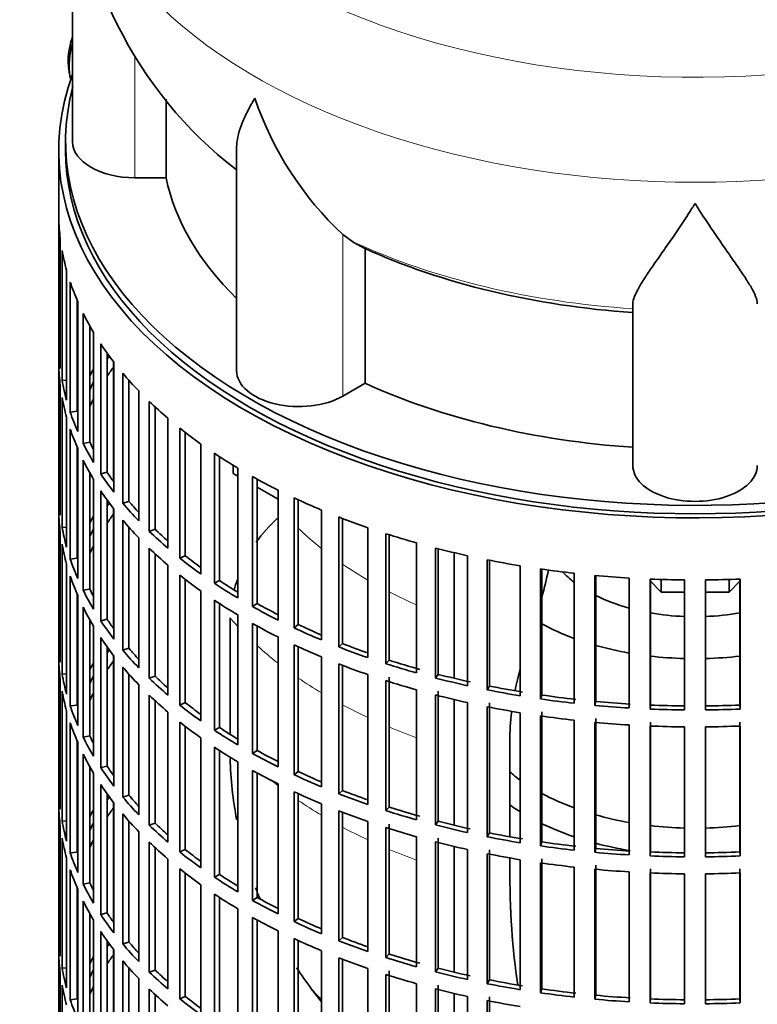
# Model space of a CAD drawing. Header units: millimetres. Extents: x -304 to -45, y -406 to 1007.
# Tile 4 of 27: x -89 to -67, y -379 to -350. Entities that reach past the tile are written whole.
import ezdxf

# ---------------------------------------------------------------- set-up
doc = ezdxf.new("R2010")
doc.units = ezdxf.units.MM
for name, color, linetype in [('M5X8_UNI7687', 7, 'Continuous'), ('VSI134_DIFFUSORE', 7, 'Continuous'), ('VSI134_FILTRO_A', 7, 'Continuous'), ('VSI134_GIUNTO_8×', 7, 'Continuous'), ('VSI134_SUPPORTO_', 7, 'Continuous')]:
    doc.layers.add(name, color=color, linetype=linetype)

# ---------------------------------------------------------------- blocks, each defined once
blk = doc.blocks.new('SE4')
at = {"layer": 'M5X8_UNI7687', "color": 7, "linetype": 'Continuous', "lineweight": 35}
blk.add_arc((-85.215, -351.534), 2, 159.6255, 193.1681, dxfattribs=at)
blk.add_ellipse((-86.85, -351.19), major_axis=(0.203, 0.965), ratio=0.279258, start_param=1.436063, end_param=2.733198, dxfattribs=at)
at = {"layer": 'VSI134_DIFFUSORE', "color": 7, "linetype": 'Continuous', "lineweight": 35}
for p, q in [((-87.09, -345.25), (-87.09, -353.861)), ((-84.384, -354.9), (-84.384, -352.631)), ((-82.345, -354.042), (-82.345, -360.475)), ((-85.29, -354.9), (-84.384, -354.9)), ((-78.988, -356.75), (-79.272, -356.54)), ((-78.632, -360.84), (-78.632, -356.944)), ((-70.89, -363.214), (-70.89, -358.545)), ((-79.272, -361.209), (-78.632, -360.84))]:
    blk.add_line(p, q, dxfattribs=at)
at = {"layer": 'VSI134_DIFFUSORE', "color": 4, "linetype": 'Continuous', "lineweight": 9}
for p, q in [((-85.29, -354.9), (-85.29, -351.364)), ((-79.272, -361.209), (-79.272, -356.54))]:
    blk.add_line(p, q, dxfattribs=at)
at = {"layer": 'VSI134_DIFFUSORE', "color": 7, "linetype": 'Continuous', "lineweight": 35}
for centre, radius, start, end in [((-74.908, -345.062), 12.158, 180.8965, 232.1853), ((-72.772, -349.549), 9.546, 198.6373, 227.0857), ((-77.406, -354.272), 2.94, 237.4509, 245.3566)]:
    blk.add_arc(centre, radius, start, end, dxfattribs=at)
at = {"layer": 'VSI134_DIFFUSORE', "color": 4, "linetype": 'Continuous', "lineweight": 9}
for centre, major_axis, start_param, end_param in [((-69.09, -342.106), (17.133, 0), 2.811924, 6.283185), ((-69.09, -344.657), (-17.966, 0), 0, 3.20939), ((-69.09, -349.566), (-15.9, 0), 0.898849, 1.457346)]:
    blk.add_ellipse(centre, major_axis=major_axis, ratio=0.57735, start_param=start_param, end_param=end_param, dxfattribs=at)
at = {"layer": 'VSI134_DIFFUSORE', "color": 7, "linetype": 'Continuous', "lineweight": 35}
for centre, major_axis, start_param, end_param in [((-85.29, -353.861), (1.8, 0), 3.141593, 4.712389), ((-69.09, -353.861), (-15.4, 0), 0.117151, 0.534109), ((-69.09, -349.966), (-15.4, 0), 0.902549, 1.453645), ((-80.545, -360.475), (1.8, 0), 3.141593, 5.497787), ((-69.09, -353.861), (-15.4, 0), 0.902549, 1.453645), ((-69.09, -363.214), (-1.8, 0), 0, 3.141593)]:
    blk.add_ellipse(centre, major_axis=major_axis, ratio=0.57735, start_param=start_param, end_param=end_param, dxfattribs=at)
for points, knots in [([(-82.345, -354.046), (-82.345, -354.014), (-82.344, -353.982), (-82.327, -353.747), (-82.27, -353.536), (-82.136, -353.202), (-82.083, -353.087), (-81.992, -352.909), (-81.96, -352.848), (-81.909, -352.756), (-81.882, -352.71), (-81.855, -352.663), (-81.837, -352.631), (-81.827, -352.615), (-81.818, -352.599)], [0.4600931, 0.4600931, 0.4600931, 0.4600931, 0.5, 0.5, 0.75, 0.75, 0.875, 0.875, 0.9375, 0.9375, 0.96875, 0.984375, 0.984375, 1, 1, 1, 1]), ([(-69.09, -355.643), (-69.116, -355.686), (-69.143, -355.728), (-69.196, -355.812), (-69.223, -355.854), (-69.302, -355.977), (-69.355, -356.058), (-69.512, -356.296), (-69.616, -356.449), (-69.819, -356.745), (-69.918, -356.887), (-70.107, -357.158), (-70.197, -357.286), (-70.367, -357.531), (-70.446, -357.647), (-70.554, -357.811), (-70.588, -357.864), (-70.652, -357.967), (-70.683, -358.017), (-70.765, -358.161), (-70.809, -358.249), (-70.872, -358.409), (-70.89, -358.481), (-70.89, -358.545)], [0, 0, 0, 0, 0.03125, 0.03125, 0.0625, 0.0625, 0.125, 0.125, 0.25, 0.25, 0.375, 0.375, 0.5, 0.5, 0.625, 0.625, 0.6875, 0.6875, 0.75, 0.75, 0.875, 0.875, 1, 1, 1, 1]), ([(-67.29, -358.545), (-67.29, -358.481), (-67.308, -358.409), (-67.37, -358.249), (-67.415, -358.161), (-67.497, -358.017), (-67.527, -357.967), (-67.592, -357.864), (-67.626, -357.811), (-67.734, -357.647), (-67.813, -357.531), (-67.983, -357.287), (-68.073, -357.158), (-68.262, -356.888), (-68.361, -356.746), (-68.564, -356.45), (-68.667, -356.297), (-68.825, -356.059), (-68.877, -355.978), (-68.957, -355.854), (-68.984, -355.812), (-69.037, -355.728), (-69.064, -355.686), (-69.09, -355.643)], [0, 0, 0, 0, 0.125, 0.125, 0.25, 0.25, 0.3125, 0.3125, 0.375, 0.375, 0.5, 0.5, 0.625, 0.625, 0.75, 0.75, 0.875, 0.875, 0.9375, 0.9375, 0.96875, 0.96875, 1, 1, 1, 1])]:
    blk.add_open_spline(points, degree=3, knots=knots, dxfattribs=at)
at = {"layer": 'VSI134_FILTRO_A', "color": 7, "linetype": 'Continuous', "lineweight": 35}
for p, q in [((-87.49, -354.106), (-87.49, -386.929)), ((-87.487, -356.077), (-87.487, -359.833)), ((-87.444, -356.654), (-87.444, -360.41)), ((-87.391, -357.002), (-87.391, -360.758)), ((-87.261, -357.575), (-87.261, -361.33)), ((-87.155, -357.919), (-87.155, -361.675)), ((-86.96, -358.433), (-86.96, -361.65)), ((-86.939, -358.482), (-86.939, -362.238)), ((-86.782, -358.82), (-86.782, -362.576)), ((-86.591, -359.181), (-86.591, -362.541)), ((-86.482, -359.371), (-86.482, -363.127)), ((-87.444, -359.832), (-87.487, -359.833)), ((-86.274, -359.699), (-86.274, -363.455)), ((-86.09, -359.967), (-86.09, -363.411)), ((-85.892, -360.233), (-85.892, -363.989)), ((-87.487, -360.323), (-87.487, -364.079)), ((-87.261, -360.748), (-87.391, -360.758)), ((-85.636, -360.55), (-85.636, -364.305)), ((-85.458, -360.755), (-85.458, -364.252)), ((-87.444, -360.9), (-87.444, -364.655)), ((-85.174, -361.062), (-85.174, -364.818)), ((-87.391, -361.248), (-87.391, -365.004)), ((-84.871, -361.364), (-84.871, -365.12)), ((-86.96, -361.65), (-87.155, -361.675)), ((-84.703, -361.524), (-84.703, -365.058)), ((-87.261, -361.82), (-87.261, -365.576)), ((-84.334, -361.851), (-84.334, -365.607)), ((-87.155, -362.165), (-87.155, -365.92)), ((-83.987, -362.138), (-83.987, -365.894)), ((-83.828, -362.262), (-83.828, -365.823)), ((-86.96, -362.679), (-86.96, -365.895)), ((-86.939, -362.728), (-86.939, -366.484)), ((-86.591, -362.541), (-86.782, -362.576)), ((-83.378, -362.596), (-83.378, -366.352)), ((-86.782, -363.066), (-86.782, -366.822)), ((-82.989, -362.864), (-82.989, -366.62)), ((-82.841, -362.961), (-82.841, -366.542)), ((-82.313, -363.289), (-82.313, -367.045)), ((-86.591, -363.427), (-86.591, -366.787)), ((-86.482, -363.617), (-86.482, -367.372)), ((-86.09, -363.411), (-86.274, -363.455)), ((-81.885, -363.537), (-81.885, -367.292)), ((-81.75, -363.611), (-81.75, -367.207)), ((-81.148, -363.927), (-81.148, -367.682)), ((-87.444, -364.078), (-87.487, -364.079)), ((-86.274, -363.945), (-86.274, -367.701)), ((-86.09, -364.213), (-86.09, -367.657)), ((-80.684, -364.151), (-80.684, -367.907)), ((-80.562, -364.208), (-80.562, -367.816)), ((-85.892, -364.479), (-85.892, -368.234)), ((-85.458, -364.252), (-85.636, -364.305)), ((-87.487, -364.569), (-87.487, -368.324)), ((-79.89, -364.503), (-79.89, -368.259)), ((-79.394, -364.703), (-79.394, -368.459)), ((-79.287, -364.745), (-79.287, -368.362)), ((-87.261, -364.994), (-87.391, -365.004)), ((-85.636, -364.795), (-85.636, -368.551)), ((-85.458, -365), (-85.458, -368.498)), ((-84.703, -365.058), (-84.871, -365.12)), ((-78.551, -365.014), (-78.551, -368.769)), ((-87.444, -365.145), (-87.444, -368.901)), ((-85.174, -365.307), (-85.174, -369.063)), ((-78.027, -365.188), (-78.027, -368.944)), ((-77.934, -365.218), (-77.934, -368.842)), ((-87.391, -365.494), (-87.391, -369.25)), ((-84.871, -365.61), (-84.871, -369.366)), ((-77.14, -365.455), (-77.14, -369.211)), ((-76.591, -365.603), (-76.591, -369.359)), ((-76.514, -365.622), (-76.514, -369.252)), ((-86.96, -365.895), (-87.155, -365.92)), ((-84.703, -365.77), (-84.703, -369.304)), ((-83.828, -365.823), (-83.987, -365.894)), ((-75.667, -365.824), (-75.667, -369.58)), ((-87.261, -366.066), (-87.261, -369.822)), ((-84.334, -366.097), (-84.334, -369.853)), ((-75.098, -365.943), (-75.098, -369.699)), ((-75.038, -365.955), (-75.038, -369.589)), ((-74.144, -366.117), (-74.144, -369.873)), ((-73.559, -366.207), (-73.559, -369.963)), ((-87.155, -366.41), (-87.155, -370.166)), ((-83.987, -366.384), (-83.987, -370.139)), ((-73.516, -366.214), (-73.516, -369.85)), ((-72.583, -366.332), (-72.583, -370.088)), ((-71.987, -366.393), (-71.987, -370.149)), ((-71.96, -366.395), (-71.96, -370.034)), ((-70.995, -366.468), (-70.995, -370.224)), ((-83.828, -366.508), (-83.828, -370.069)), ((-82.841, -366.542), (-82.989, -366.62)), ((-70.392, -366.499), (-70.392, -370.255)), ((-70.383, -366.499), (-70.383, -370.139)), ((-69.393, -366.524), (-69.393, -370.28)), ((-68.787, -366.524), (-68.787, -370.28)), ((-67.797, -366.499), (-67.797, -370.139)), ((-67.788, -366.499), (-67.788, -370.255)), ((-86.96, -366.925), (-86.96, -370.141)), ((-86.939, -366.974), (-86.939, -370.73)), ((-86.591, -366.787), (-86.782, -366.822)), ((-83.378, -366.842), (-83.378, -370.598)), ((-86.782, -367.312), (-86.782, -371.068)), ((-82.989, -367.109), (-82.989, -370.865)), ((-82.841, -367.206), (-82.841, -370.787)), ((-81.75, -367.207), (-81.885, -367.292)), ((-82.313, -367.535), (-82.313, -371.291)), ((-86.591, -367.673), (-86.591, -371.033)), ((-86.482, -367.862), (-86.482, -371.618)), ((-86.09, -367.657), (-86.274, -367.701)), ((-81.885, -367.782), (-81.885, -371.538)), ((-81.75, -367.857), (-81.75, -371.453)), ((-80.562, -367.816), (-80.684, -367.907)), ((-86.274, -368.191), (-86.274, -371.947)), ((-81.148, -368.172), (-81.148, -371.928)), ((-87.444, -368.323), (-87.487, -368.324)), ((-86.09, -368.459), (-86.09, -371.903)), ((-80.684, -368.397), (-80.684, -372.153)), ((-80.562, -368.454), (-80.562, -372.061)), ((-79.287, -368.362), (-79.394, -368.459)), ((-85.892, -368.724), (-85.892, -372.48)), ((-85.458, -368.498), (-85.636, -368.551)), ((-79.89, -368.749), (-79.89, -372.504)), ((-87.487, -368.814), (-87.487, -372.57)), ((-85.636, -369.041), (-85.636, -372.797)), ((-79.394, -368.949), (-79.394, -372.705)), ((-79.287, -368.991), (-79.287, -372.608)), ((-77.934, -368.842), (-78.027, -368.944)), ((-87.261, -369.24), (-87.391, -369.25)), ((-85.458, -369.246), (-85.458, -372.744)), ((-84.703, -369.304), (-84.871, -369.366)), ((-78.551, -369.259), (-78.551, -373.015)), ((-77.934, -369.332), (-77.934, -373.088)), ((-76.514, -369.252), (-76.591, -369.359)), ((-87.444, -369.391), (-87.444, -373.147)), ((-85.174, -369.553), (-85.174, -373.309)), ((-78.027, -369.434), (-78.027, -373.19)), ((-75.038, -369.589), (-75.098, -369.699)), ((-87.391, -369.739), (-87.391, -373.495)), ((-84.871, -369.856), (-84.871, -373.612)), ((-77.14, -369.701), (-77.14, -373.457)), ((-76.591, -369.848), (-76.591, -373.604)), ((-76.514, -369.742), (-76.514, -373.498)), ((-73.516, -369.85), (-73.559, -369.963)), ((-86.96, -370.141), (-87.155, -370.166)), ((-84.703, -370.015), (-84.703, -373.55)), ((-83.828, -370.069), (-83.987, -370.139)), ((-75.667, -370.069), (-75.667, -373.825)), ((-75.098, -370.189), (-75.098, -373.945)), ((-75.038, -370.079), (-75.038, -373.835)), ((-71.96, -370.034), (-71.987, -370.149)), ((-70.383, -370.139), (-70.392, -370.255)), ((-67.797, -370.139), (-67.788, -370.255)), ((-87.261, -370.312), (-87.261, -374.068)), ((-84.334, -370.343), (-84.334, -374.099)), ((-74.144, -370.363), (-74.144, -374.118)), ((-73.559, -370.453), (-73.559, -374.209)), ((-73.516, -370.34), (-73.516, -374.096)), ((-87.155, -370.656), (-87.155, -374.412)), ((-83.987, -370.629), (-83.987, -374.385)), ((-83.828, -370.754), (-83.828, -374.315)), ((-72.583, -370.578), (-72.583, -374.334)), ((-71.987, -370.639), (-71.987, -374.395)), ((-71.96, -370.524), (-71.96, -374.28)), ((-70.995, -370.714), (-70.995, -374.47)), ((-70.392, -370.745), (-70.392, -374.5)), ((-70.383, -370.629), (-70.383, -374.385)), ((-67.797, -370.629), (-67.797, -374.385)), ((-67.788, -370.745), (-67.788, -374.5)), ((-86.591, -371.033), (-86.782, -371.068)), ((-82.841, -370.787), (-82.989, -370.865)), ((-69.393, -370.77), (-69.393, -374.526)), ((-68.787, -370.77), (-68.787, -374.526)), ((-86.96, -371.171), (-86.96, -374.387)), ((-86.939, -371.22), (-86.939, -374.976)), ((-83.378, -371.087), (-83.378, -374.843)), ((-86.782, -371.558), (-86.782, -375.313)), ((-82.989, -371.355), (-82.989, -375.111)), ((-82.841, -371.452), (-82.841, -375.033)), ((-81.75, -371.453), (-81.885, -371.538)), ((-82.313, -371.781), (-82.313, -375.537)), ((-86.591, -371.919), (-86.591, -375.279)), ((-86.482, -372.108), (-86.482, -375.864)), ((-86.09, -371.903), (-86.274, -371.947)), ((-81.885, -372.028), (-81.885, -375.784)), ((-81.75, -372.103), (-81.75, -375.699)), ((-80.562, -372.061), (-80.684, -372.153)), ((-86.274, -372.437), (-86.274, -376.193)), ((-81.148, -372.418), (-81.148, -376.174)), ((-87.444, -372.569), (-87.487, -372.57)), ((-86.09, -372.705), (-86.09, -376.148)), ((-85.458, -372.744), (-85.636, -372.797)), ((-80.684, -372.643), (-80.684, -376.399)), ((-80.562, -372.699), (-80.562, -376.307)), ((-79.287, -372.608), (-79.394, -372.705)), ((-85.892, -372.97), (-85.892, -376.726)), ((-79.89, -372.994), (-79.89, -376.75)), ((-87.487, -373.06), (-87.487, -376.816)), ((-85.636, -373.287), (-85.636, -377.043)), ((-79.394, -373.195), (-79.394, -376.951)), ((-79.287, -373.237), (-79.287, -376.853)), ((-77.934, -373.088), (-78.027, -373.19)), ((-87.261, -373.485), (-87.391, -373.495)), ((-85.458, -373.492), (-85.458, -376.989)), ((-84.703, -373.55), (-84.871, -373.612)), ((-78.551, -373.505), (-78.551, -377.261)), ((-77.934, -373.577), (-77.934, -377.333)), ((-76.514, -373.498), (-76.591, -373.604)), ((-87.444, -373.637), (-87.444, -377.393)), ((-85.174, -373.799), (-85.174, -377.555)), ((-78.027, -373.68), (-78.027, -377.436)), ((-75.038, -373.835), (-75.098, -373.945)), ((-87.391, -373.985), (-87.391, -377.741)), ((-84.871, -374.102), (-84.871, -377.858)), ((-77.14, -373.947), (-77.14, -377.702)), ((-76.591, -374.094), (-76.591, -377.85)), ((-76.514, -373.988), (-76.514, -377.743)), ((-73.516, -374.096), (-73.559, -374.209)), ((-86.96, -374.387), (-87.155, -374.412)), ((-84.703, -374.261), (-84.703, -377.796)), ((-83.828, -374.315), (-83.987, -374.385)), ((-75.667, -374.315), (-75.667, -378.071)), ((-75.098, -374.435), (-75.098, -378.191)), ((-75.038, -374.325), (-75.038, -378.081)), ((-71.96, -374.28), (-71.987, -374.395)), ((-70.383, -374.385), (-70.392, -374.5)), ((-67.797, -374.385), (-67.788, -374.5)), ((-87.261, -374.558), (-87.261, -378.314)), ((-84.334, -374.589), (-84.334, -378.345)), ((-74.144, -374.608), (-74.144, -378.364)), ((-73.559, -374.699), (-73.559, -378.455)), ((-73.516, -374.586), (-73.516, -378.342)), ((-87.155, -374.902), (-87.155, -378.658)), ((-83.987, -374.875), (-83.987, -378.631)), ((-83.828, -375), (-83.828, -378.561)), ((-72.583, -374.824), (-72.583, -378.58)), ((-71.987, -374.885), (-71.987, -378.64)), ((-71.96, -374.77), (-71.96, -378.526)), ((-70.995, -374.96), (-70.995, -378.716)), ((-70.392, -374.99), (-70.392, -378.746)), ((-70.383, -374.875), (-70.383, -378.631)), ((-69.393, -375.016), (-69.393, -378.771)), ((-68.787, -375.016), (-68.787, -378.771)), ((-67.797, -374.875), (-67.797, -378.631)), ((-67.788, -374.99), (-67.788, -378.746)), ((-86.591, -375.279), (-86.782, -375.313)), ((-82.841, -375.033), (-82.989, -375.111)), ((-86.96, -375.416), (-86.96, -378.633)), ((-86.939, -375.466), (-86.939, -379.221)), ((-83.378, -375.333), (-83.378, -379.089)), ((-86.782, -375.803), (-86.782, -379.559)), ((-82.989, -375.601), (-82.989, -379.357)), ((-82.841, -375.698), (-82.841, -379.279)), ((-81.75, -375.699), (-81.885, -375.784)), ((-86.591, -376.165), (-86.591, -379.524)), ((-86.09, -376.148), (-86.274, -376.193)), ((-82.313, -376.027), (-82.313, -379.783)), ((-86.482, -376.354), (-86.482, -380.11)), ((-81.885, -376.274), (-81.885, -380.03)), ((-81.75, -376.349), (-81.75, -379.945)), ((-80.562, -376.307), (-80.684, -376.399)), ((-86.274, -376.682), (-86.274, -380.438)), ((-81.148, -376.664), (-81.148, -380.42)), ((-87.444, -376.815), (-87.487, -376.816)), ((-86.09, -376.95), (-86.09, -380.394)), ((-85.458, -376.989), (-85.636, -377.043)), ((-80.684, -376.889), (-80.684, -380.645)), ((-80.562, -376.945), (-80.562, -380.553)), ((-79.287, -376.853), (-79.394, -376.951)), ((-87.487, -377.306), (-87.487, -381.062)), ((-85.892, -377.216), (-85.892, -380.972)), ((-79.89, -377.24), (-79.89, -380.996)), ((-85.636, -377.533), (-85.636, -381.289)), ((-79.394, -377.441), (-79.394, -381.197)), ((-79.287, -377.482), (-79.287, -381.099)), ((-77.934, -377.333), (-78.027, -377.436)), ((-87.261, -377.731), (-87.391, -377.741)), ((-85.458, -377.738), (-85.458, -381.235)), ((-84.703, -377.796), (-84.871, -377.858)), ((-78.551, -377.751), (-78.551, -381.507)), ((-77.934, -377.823), (-77.934, -381.579)), ((-76.514, -377.743), (-76.591, -377.85)), ((-87.444, -377.883), (-87.444, -381.639)), ((-85.174, -378.045), (-85.174, -381.801)), ((-78.027, -377.926), (-78.027, -381.682)), ((-75.038, -378.081), (-75.098, -378.191)), ((-87.391, -378.231), (-87.391, -381.987)), ((-84.871, -378.348), (-84.871, -382.104)), ((-77.14, -378.192), (-77.14, -381.948)), ((-76.591, -378.34), (-76.591, -382.096)), ((-76.514, -378.233), (-76.514, -381.989)), ((-73.516, -378.342), (-73.559, -378.455)), ((-86.96, -378.633), (-87.155, -378.658)), ((-84.703, -378.507), (-84.703, -382.041)), ((-83.828, -378.561), (-83.987, -378.631)), ((-75.667, -378.561), (-75.667, -382.317)), ((-75.098, -378.681), (-75.098, -382.436)), ((-75.038, -378.57), (-75.038, -382.326)), ((-71.96, -378.526), (-71.987, -378.64)), ((-70.383, -378.631), (-70.392, -378.746)), ((-67.797, -378.631), (-67.788, -378.746))]:
    blk.add_line(p, q, dxfattribs=at)
for centre, major_axis, start_param, end_param in [((-69.09, -354.106), (-18.4, 0), -0.208894, 3.291139), ((-69.09, -354.106), (-18.2, 0), 0, 3.141593), ((-69.09, -355.902), (-18.4, 0), 0.016456, 0.07081), ((-69.09, -355.902), (-18.4, 0), 0.103722, 0.158077), ((-69.09, -355.902), (-18.4, 0), 0.190989, 0.245343), ((-69.09, -355.902), (-18.4, 0), 0.278255, 0.33261), ((-69.09, -359.658), (-18.4, 0), 0.016456, 0.07081), ((-69.09, -355.902), (-18.4, 0), 0.365522, 0.419876), ((-69.09, -363.904), (-18.2, 0), -0.374965, -0.365223), ((-69.09, -360.148), (-18.4, 0), 0.016456, 0.07081), ((-69.09, -363.904), (-18.4, 0), -0.33261, -0.313806), ((-69.09, -364.394), (-18.2, 0), -0.394539, -0.365223), ((-69.09, -359.658), (-18.4, 0), 0.103722, 0.158077), ((-69.09, -355.902), (-18.4, 0), 0.452788, 0.507143), ((-69.09, -363.904), (-18.2, 0), -0.299174, -0.277957), ((-69.09, -360.148), (-18.4, 0), 0.103722, 0.158077), ((-69.09, -364.394), (-18.2, 0), -0.299174, -0.277957), ((-69.09, -355.902), (-18.4, 0), 0.540055, 0.594409), ((-69.09, -359.658), (-18.4, 0), 0.190989, 0.245343), ((-69.09, -360.148), (-18.4, 0), 0.190989, 0.245343), ((-69.09, -355.902), (-18.4, 0), 0.627321, 0.681676), ((-69.09, -359.658), (-18.4, 0), 0.278255, 0.33261), ((-69.09, -359.658), (-18.2, 0), 0.277957, 0.299174), ((-69.09, -360.148), (-18.4, 0), 0.278255, 0.33261), ((-69.09, -355.902), (-18.4, 0), 0.714588, 0.768942), ((-69.09, -359.658), (-18.4, 0), 0.365522, 0.419876), ((-69.09, -359.658), (-18.2, 0), 0.365223, 0.394539), ((-69.09, -355.902), (-18.4, 0), 0.801854, 0.856209), ((-69.09, -363.904), (-18.4, 0), 0.016456, 0.07081), ((-69.09, -360.148), (-18.4, 0), 0.365522, 0.419876), ((-69.09, -355.902), (-18.4, 0), 0.889121, 0.943475), ((-69.09, -368.15), (-18.2, 0), -0.374965, -0.365223), ((-69.09, -359.658), (-18.4, 0), 0.452788, 0.507143), ((-69.09, -359.658), (-18.2, 0), 0.45249, 0.486998), ((-69.09, -364.394), (-18.4, 0), 0.016456, 0.07081), ((-69.09, -368.15), (-18.4, 0), -0.33261, -0.313806), ((-69.09, -368.64), (-18.2, 0), -0.394539, -0.365223), ((-69.09, -355.902), (-18.4, 0), 0.976387, 1.030742), ((-69.09, -363.904), (-18.4, 0), 0.103722, 0.158077), ((-69.09, -368.15), (-18.2, 0), -0.299174, -0.277957), ((-69.09, -360.148), (-18.4, 0), 0.452788, 0.507143), ((-69.09, -359.658), (-18.2, 0), 0.539756, 0.577951), ((-69.09, -359.658), (-18.4, 0), 0.540055, 0.594409), ((-69.09, -355.902), (-18.4, 0), 1.063654, 1.118008), ((-69.09, -364.394), (-18.4, 0), 0.103722, 0.158077), ((-69.09, -368.64), (-18.2, 0), -0.299174, -0.277957), ((-69.09, -360.148), (-18.4, 0), 0.540055, 0.594409), ((-69.09, -355.902), (-18.4, 0), 1.15092, 1.205275), ((-69.09, -363.904), (-18.4, 0), 0.190989, 0.245343), ((-69.09, -359.658), (-18.4, 0), 0.627321, 0.681676), ((-69.09, -359.658), (-18.2, 0), 0.627022, 0.668018), ((-69.09, -355.902), (-18.4, 0), 1.238186, 1.292541), ((-69.09, -355.902), (-18.4, 0), 1.325453, 1.379807), ((-69.09, -364.394), (-18.4, 0), 0.190989, 0.245343), ((-69.09, -360.148), (-18.4, 0), 0.627321, 0.681676), ((-69.09, -355.902), (-18.4, 0), 1.412719, 1.467074), ((-69.09, -359.658), (-18.4, 0), 0.714588, 0.768942), ((-69.09, -359.658), (-18.2, 0), 0.714289, 0.757518), ((-69.09, -355.902), (-18.4, 0), 1.499986, 1.55434), ((-69.09, -355.902), (18.4, 0), 4.728845, 4.783199), ((-69.09, -363.904), (-18.4, 0), 0.278255, 0.33261), ((-69.09, -363.904), (-18.2, 0), 0.277957, 0.299174), ((-69.09, -364.394), (-18.4, 0), 0.278255, 0.33261), ((-69.09, -360.148), (-18.4, 0), 0.714588, 0.768942), ((-69.09, -359.658), (-18.4, 0), 0.801854, 0.856209), ((-69.09, -359.658), (-18.2, 0), 0.801555, 0.846635), ((-69.09, -363.904), (-18.4, 0), 0.365522, 0.419876), ((-69.09, -363.904), (-18.2, 0), 0.365223, 0.394539), ((-69.09, -360.148), (-18.4, 0), 0.801854, 0.856209), ((-69.09, -359.658), (-18.4, 0), 0.889121, 0.943475), ((-69.09, -359.658), (-18.2, 0), 0.888822, 0.935485), ((-69.09, -364.394), (-18.4, 0), 0.365522, 0.419876), ((-69.09, -368.15), (-18.4, 0), 0.016456, 0.07081), ((-69.09, -360.148), (-18.4, 0), 0.889121, 0.943475), ((-69.09, -359.658), (-18.4, 0), 0.976387, 1.030742), ((-69.09, -359.658), (-18.2, 0), 0.976088, 1.024141), ((-69.09, -372.395), (-18.2, 0), -0.374965, -0.365223), ((-69.09, -363.904), (-18.4, 0), 0.452788, 0.507143), ((-69.09, -363.904), (-18.2, 0), 0.45249, 0.486998), ((-69.09, -368.64), (-18.4, 0), 0.016456, 0.07081), ((-69.09, -372.395), (-18.4, 0), -0.33261, -0.313806), ((-69.09, -372.885), (-18.2, 0), -0.394539, -0.365223), ((-69.09, -364.394), (-18.4, 0), 0.452788, 0.507143), ((-69.09, -360.148), (-18.4, 0), 0.976387, 1.030742), ((-69.09, -359.658), (-18.4, 0), 1.063654, 1.118008), ((-69.09, -359.658), (-18.2, 0), 1.063355, 1.118307), ((-69.09, -368.15), (-18.4, 0), 0.103722, 0.158077), ((-69.09, -372.395), (-18.2, 0), -0.299174, -0.277957), ((-69.09, -363.904), (-18.2, 0), 0.539756, 0.577951), ((-69.09, -359.658), (-18.2, 0), 1.150621, 1.205573), ((-69.09, -363.904), (-18.4, 0), 0.540055, 0.594409), ((-69.09, -360.148), (-18.4, 0), 1.063654, 1.118008), ((-69.09, -359.658), (-18.4, 0), 1.15092, 1.205275), ((-69.09, -359.658), (-18.2, 0), 1.237888, 1.29284), ((-69.09, -368.64), (-18.4, 0), 0.103722, 0.158077), ((-69.09, -372.885), (-18.2, 0), -0.299174, -0.277957), ((-69.09, -364.394), (-18.4, 0), 0.540055, 0.594409), ((-69.09, -360.148), (-18.4, 0), 1.15092, 1.205275), ((-69.09, -359.658), (-18.4, 0), 1.238186, 1.292541), ((-69.09, -359.658), (-18.2, 0), 1.325154, 1.380106), ((-69.09, -368.15), (-18.4, 0), 0.190989, 0.245343), ((-69.09, -363.904), (-18.4, 0), 0.627321, 0.681676), ((-69.09, -363.904), (-18.2, 0), 0.627022, 0.668018), ((-69.09, -360.148), (-18.4, 0), 1.238186, 1.292541), ((-69.09, -359.658), (-18.4, 0), 1.325453, 1.379807), ((-69.09, -359.658), (-18.4, 0), 1.412719, 1.467074), ((-69.09, -359.658), (-18.2, 0), 1.412421, 1.467373), ((-69.09, -359.658), (-18.2, 0), 1.499687, 1.554639), ((-69.09, -359.658), (18.2, 0), 4.728546, 4.783498), ((-69.09, -360.148), (-18.4, 0), 1.325453, 1.379807), ((-69.09, -359.658), (-18.4, 0), 1.499986, 1.55434), ((-69.09, -359.658), (18.4, 0), 4.728845, 4.783199), ((-69.09, -368.64), (-18.4, 0), 0.190989, 0.245343), ((-69.09, -364.394), (-18.4, 0), 0.627321, 0.681676), ((-69.09, -360.148), (-18.4, 0), 1.412719, 1.467074), ((-69.09, -360.148), (-18.4, 0), 1.499986, 1.55434), ((-69.09, -360.148), (18.4, 0), 4.728845, 4.783199), ((-69.09, -368.15), (-18.2, 0), 0.277957, 0.299174), ((-69.09, -363.904), (-18.4, 0), 0.714588, 0.768942), ((-69.09, -363.904), (-18.2, 0), 0.714289, 0.757518), ((-69.09, -368.15), (-18.4, 0), 0.278255, 0.33261), ((-69.09, -368.64), (-18.4, 0), 0.278255, 0.33261), ((-69.09, -364.394), (-18.4, 0), 0.714588, 0.768942), ((-69.09, -363.904), (-18.4, 0), 0.801854, 0.856209), ((-69.09, -363.904), (-18.2, 0), 0.801555, 0.846635), ((-69.09, -368.15), (-18.4, 0), 0.365522, 0.419876), ((-69.09, -368.15), (-18.2, 0), 0.365223, 0.394539), ((-69.09, -364.394), (-18.4, 0), 0.801854, 0.856209), ((-69.09, -363.904), (-18.4, 0), 0.889121, 0.943475), ((-69.09, -363.904), (-18.2, 0), 0.888822, 0.935485), ((-69.09, -368.64), (-18.4, 0), 0.365522, 0.419876), ((-69.09, -372.395), (-18.4, 0), 0.016456, 0.07081), ((-69.09, -368.15), (-18.2, 0), 0.45249, 0.486998), ((-69.09, -364.394), (-18.4, 0), 0.889121, 0.943475), ((-69.09, -363.904), (-18.4, 0), 0.976387, 1.030742), ((-69.09, -363.904), (-18.2, 0), 0.976088, 1.024141), ((-69.09, -376.641), (-18.2, 0), -0.374965, -0.365223), ((-69.09, -368.15), (-18.4, 0), 0.452788, 0.507143), ((-69.09, -372.885), (-18.4, 0), 0.016456, 0.07081), ((-69.09, -376.641), (-18.4, 0), -0.33261, -0.313806), ((-69.09, -377.131), (-18.2, 0), -0.394539, -0.365223), ((-69.09, -368.64), (-18.4, 0), 0.452788, 0.507143), ((-69.09, -364.394), (-18.4, 0), 0.976387, 1.030742), ((-69.09, -363.904), (-18.4, 0), 1.063654, 1.118008), ((-69.09, -363.904), (-18.2, 0), 1.063355, 1.118307), ((-69.09, -372.395), (-18.4, 0), 0.103722, 0.158077), ((-69.09, -376.641), (-18.2, 0), -0.299174, -0.277957), ((-69.09, -368.15), (-18.2, 0), 0.539756, 0.577951), ((-69.09, -363.904), (-18.4, 0), 1.15092, 1.205275), ((-69.09, -363.904), (-18.2, 0), 1.150621, 1.205573), ((-69.09, -368.15), (-18.4, 0), 0.540055, 0.594409), ((-69.09, -364.394), (-18.4, 0), 1.063654, 1.118008), ((-69.09, -363.904), (-18.2, 0), 1.237888, 1.29284), ((-69.09, -372.885), (-18.4, 0), 0.103722, 0.158077), ((-69.09, -377.131), (-18.2, 0), -0.299174, -0.277957), ((-69.09, -368.64), (-18.4, 0), 0.540055, 0.594409), ((-69.09, -364.394), (-18.4, 0), 1.15092, 1.205275), ((-69.09, -363.904), (-18.4, 0), 1.238186, 1.292541), ((-69.09, -363.904), (-18.2, 0), 1.325154, 1.380106), ((-69.09, -372.395), (-18.4, 0), 0.190989, 0.245343), ((-69.09, -368.15), (-18.4, 0), 0.627321, 0.681676), ((-69.09, -368.15), (-18.2, 0), 0.627022, 0.668018), ((-69.09, -364.394), (-18.4, 0), 1.238186, 1.292541), ((-69.09, -363.904), (-18.4, 0), 1.325453, 1.379807), ((-69.09, -363.904), (-18.4, 0), 1.412719, 1.467074), ((-69.09, -363.904), (-18.2, 0), 1.412421, 1.467373), ((-69.09, -363.904), (-18.2, 0), 1.499687, 1.554639), ((-69.09, -363.904), (18.2, 0), 4.728546, 4.783498), ((-69.09, -364.394), (-18.4, 0), 1.325453, 1.379807), ((-69.09, -363.904), (-18.4, 0), 1.499986, 1.55434), ((-69.09, -363.904), (18.4, 0), 4.728845, 4.783199), ((-69.09, -372.885), (-18.4, 0), 0.190989, 0.245343), ((-69.09, -368.64), (-18.4, 0), 0.627321, 0.681676), ((-69.09, -364.394), (-18.4, 0), 1.412719, 1.467074), ((-69.09, -364.394), (-18.4, 0), 1.499986, 1.55434), ((-69.09, -364.394), (18.4, 0), 4.728845, 4.783199), ((-69.09, -372.395), (-18.4, 0), 0.278255, 0.33261), ((-69.09, -372.395), (-18.2, 0), 0.277957, 0.299174), ((-69.09, -368.15), (-18.4, 0), 0.714588, 0.768942), ((-69.09, -368.15), (-18.2, 0), 0.714289, 0.757518), ((-69.09, -372.885), (-18.4, 0), 0.278255, 0.33261), ((-69.09, -368.64), (-18.4, 0), 0.714588, 0.768942), ((-69.09, -368.15), (-18.4, 0), 0.801854, 0.856209), ((-69.09, -368.15), (-18.2, 0), 0.801555, 0.846635), ((-69.09, -372.395), (-18.2, 0), 0.365223, 0.394539), ((-69.09, -372.395), (-18.4, 0), 0.365522, 0.419876), ((-69.09, -368.64), (-18.4, 0), 0.801854, 0.856209), ((-69.09, -368.15), (-18.4, 0), 0.889121, 0.943475), ((-69.09, -368.15), (-18.2, 0), 0.888822, 0.935485), ((-69.09, -372.885), (-18.4, 0), 0.365522, 0.419876), ((-69.09, -376.641), (-18.4, 0), 0.016456, 0.07081), ((-69.09, -372.395), (-18.2, 0), 0.45249, 0.486998), ((-69.09, -368.64), (-18.4, 0), 0.889121, 0.943475), ((-69.09, -368.15), (-18.4, 0), 0.976387, 1.030742), ((-69.09, -368.15), (-18.2, 0), 0.976088, 1.024141), ((-69.09, -377.131), (-18.4, 0), 0.016456, 0.07081), ((-69.09, -380.887), (-18.2, 0), -0.374965, -0.365223), ((-69.09, -372.395), (-18.4, 0), 0.452788, 0.507143), ((-69.09, -380.887), (-18.4, 0), -0.33261, -0.313806), ((-69.09, -381.377), (-18.2, 0), -0.394539, -0.365223), ((-69.09, -372.885), (-18.4, 0), 0.452788, 0.507143), ((-69.09, -368.64), (-18.4, 0), 0.976387, 1.030742), ((-69.09, -368.15), (-18.4, 0), 1.063654, 1.118008), ((-69.09, -368.15), (-18.2, 0), 1.063355, 1.118307), ((-69.09, -376.641), (-18.4, 0), 0.103722, 0.158077), ((-69.09, -380.887), (-18.2, 0), -0.299174, -0.277957), ((-69.09, -372.395), (-18.4, 0), 0.540055, 0.594409), ((-69.09, -372.395), (-18.2, 0), 0.539756, 0.577951), ((-69.09, -368.15), (-18.4, 0), 1.15092, 1.205275), ((-69.09, -368.15), (-18.2, 0), 1.150621, 1.205573), ((-69.09, -368.64), (-18.4, 0), 1.063654, 1.118008), ((-69.09, -368.15), (-18.2, 0), 1.237888, 1.29284), ((-69.09, -377.131), (-18.4, 0), 0.103722, 0.158077), ((-69.09, -381.377), (-18.2, 0), -0.299174, -0.277957), ((-69.09, -372.885), (-18.4, 0), 0.540055, 0.594409), ((-69.09, -368.64), (-18.4, 0), 1.15092, 1.205275), ((-69.09, -368.15), (-18.4, 0), 1.238186, 1.292541), ((-69.09, -368.15), (-18.2, 0), 1.325154, 1.380106), ((-69.09, -376.641), (-18.4, 0), 0.190989, 0.245343), ((-69.09, -372.395), (-18.4, 0), 0.627321, 0.681676), ((-69.09, -372.395), (-18.2, 0), 0.627022, 0.668018), ((-69.09, -368.64), (-18.4, 0), 1.238186, 1.292541), ((-69.09, -368.15), (-18.4, 0), 1.325453, 1.379807), ((-69.09, -368.15), (-18.4, 0), 1.412719, 1.467074), ((-69.09, -368.15), (-18.2, 0), 1.412421, 1.467373), ((-69.09, -368.15), (-18.2, 0), 1.499687, 1.554639), ((-69.09, -368.15), (18.2, 0), 4.728546, 4.783498), ((-69.09, -368.15), (-18.4, 0), 1.499986, 1.55434), ((-69.09, -368.15), (18.4, 0), 4.728845, 4.783199)]:
    blk.add_ellipse(centre, major_axis=major_axis, ratio=0.57735, start_param=start_param, end_param=end_param, dxfattribs=at)
at = {"layer": 'VSI134_GIUNTO_8×', "color": 7, "linetype": 'Continuous', "lineweight": 35}
for centre, major_axis, start_param, end_param in [((-69.09, -365.047), (-4.4, 0), 0.512266, 0.653708), ((-69.09, -365.047), (-4.4, 0), 0.860097, 1.12301), ((-69.09, -365.047), (-4.4, 0), 1.272507, 1.501929), ((-69.09, -365.047), (-4.4, 0), 1.639664, 1.869086), ((-69.09, -365.047), (-6.5, 0), 0.821803, 1.003487), ((-69.09, -365.047), (-6.5, 0), 1.113415, 1.273341), ((-69.09, -365.047), (-6.5, 0), 1.370522, 1.524199), ((-69.09, -365.047), (-6.5, 0), 1.617394, 1.771071), ((-69.09, -369.946), (-6.5, 0), 0.601935, 0.680034), ((-69.09, -369.946), (-6.5, 0), 0.821803, 1.003487), ((-69.09, -370.512), (6.9, 0), 3.823362, 3.890437), ((-69.09, -369.946), (-6.5, 0), 1.113415, 1.273341), ((-69.09, -370.512), (6.9, 0), 4.016029, 4.181601), ((-69.09, -369.946), (-6.5, 0), 1.370522, 1.524199), ((-69.09, -369.946), (-6.5, 0), 1.617394, 1.771071), ((-69.09, -370.512), (6.9, 0), 4.283346, 4.432658)]:
    blk.add_ellipse(centre, major_axis=major_axis, ratio=0.57735, start_param=start_param, end_param=end_param, dxfattribs=at)
at = {"layer": 'VSI134_SUPPORTO_', "color": 7, "linetype": 'Continuous', "lineweight": 35}
for p, q in [((-87.29, -353.861), (-87.29, -354.106)), ((-85.905, -363.679), (-85.905, -360.216)), ((-82.441, -363.446), (-82.441, -363.212)), ((-82.313, -363.52), (-82.441, -363.446)), ((-81.148, -364.193), (-81.75, -363.845)), ((-85.905, -367.925), (-85.905, -364.462)), ((-76.055, -369.366), (-76.055, -365.735)), ((-70.071, -366.874), (-70.383, -366.562)), ((-70.071, -366.874), (-70.071, -366.51)), ((-68.108, -366.874), (-68.108, -366.51)), ((-67.797, -366.562), (-68.108, -366.874)), ((-69.393, -366.874), (-70.071, -366.874)), ((-68.108, -366.874), (-68.787, -366.874)), ((-82.535, -367.618), (-82.535, -370.986)), ((-85.905, -372.171), (-85.905, -368.708)), ((-76.055, -373.612), (-76.055, -369.981)), ((-74.448, -373.946), (-74.448, -371.172)), ((-85.905, -376.417), (-85.905, -372.953)), ((-76.055, -377.858), (-76.055, -374.227)), ((-74.448, -374.782), (-74.448, -374.557)), ((-85.905, -380.662), (-85.905, -377.199)), ((-80.177, -378.348), (-79.89, -378.716)), ((-76.055, -382.103), (-76.055, -378.472))]:
    blk.add_line(p, q, dxfattribs=at)
for centre, radius, start, end in [((-78.361, -367.844), 4.18, 132.2885, 144.8366), ((-78.361, -367.844), 4.18, 161.6046, 165.7625), ((-71.024, -371.364), 11.512, 181.5895, 190.4957), ((-71.024, -371.364), 11.512, 200.6285, 202.5098), ((-71.024, -371.364), 11.512, 213.6, 217.3447)]:
    blk.add_arc(centre, radius, start, end, dxfattribs=at)
for centre, major_axis, ratio, start_param, end_param in [((-69.09, -353.861), (18.2, 0), 0.57735, 2.988939, 6.283185), ((-75.519, -366.014), (1.628, 6.808), 0.31246, 4.639612, 4.753819), ((-73.3, -369.571), (0.698, 2.918), 0.31246, 1.479895, 1.698732), ((-73.3, -369.571), (0.698, 2.918), 0.31246, -4.378668, -4.059125), ((-67.559, -365.181), (-4.187, -17.506), 0.31246, -0.917533, -0.65805)]:
    blk.add_ellipse(centre, major_axis=major_axis, ratio=ratio, start_param=start_param, end_param=end_param, dxfattribs=at)
at = {"layer": 'VSI134_SUPPORTO_', "color": 4, "linetype": 'Continuous', "lineweight": 9}
for centre, major_axis, start_param, end_param in [((-69.09, -361.118), (-13.32, 0), 0.533057, 0.625209), ((-69.09, -361.118), (-13.32, 0), 0.698932, 0.780897), ((-69.09, -361.118), (-13.32, 0), 0.844673, 0.921885), ((-69.09, -363.778), (-15, 0), 0.459415, 0.491682), ((-69.09, -363.778), (-15, 0), 0.566131, 0.63707), ((-69.09, -363.778), (-15, 0), 0.70007, 0.766956), ((-69.09, -363.778), (-15, 0), 0.823319, 0.888301), ((-69.09, -363.778), (-15, 0), 0.94022, 1.004352), ((-69.09, -367.315), (-15, 0), 0.618187, 0.63707), ((-69.09, -367.315), (-15, 0), 0.70007, 0.766956), ((-69.09, -367.315), (-15, 0), 0.823319, 0.888301), ((-69.09, -367.315), (-15, 0), 0.94022, 1.004352), ((-69.09, -375.071), (-12.454, 0), 0.473078, 0.521266)]:
    blk.add_ellipse(centre, major_axis=major_axis, ratio=0.57735, start_param=start_param, end_param=end_param, dxfattribs=at)

msp = doc.modelspace()

# ---------------------------------------------------------------- block references
msp.add_blockref('SE4', (0, 0))

doc.saveas('drawing.dxf')
